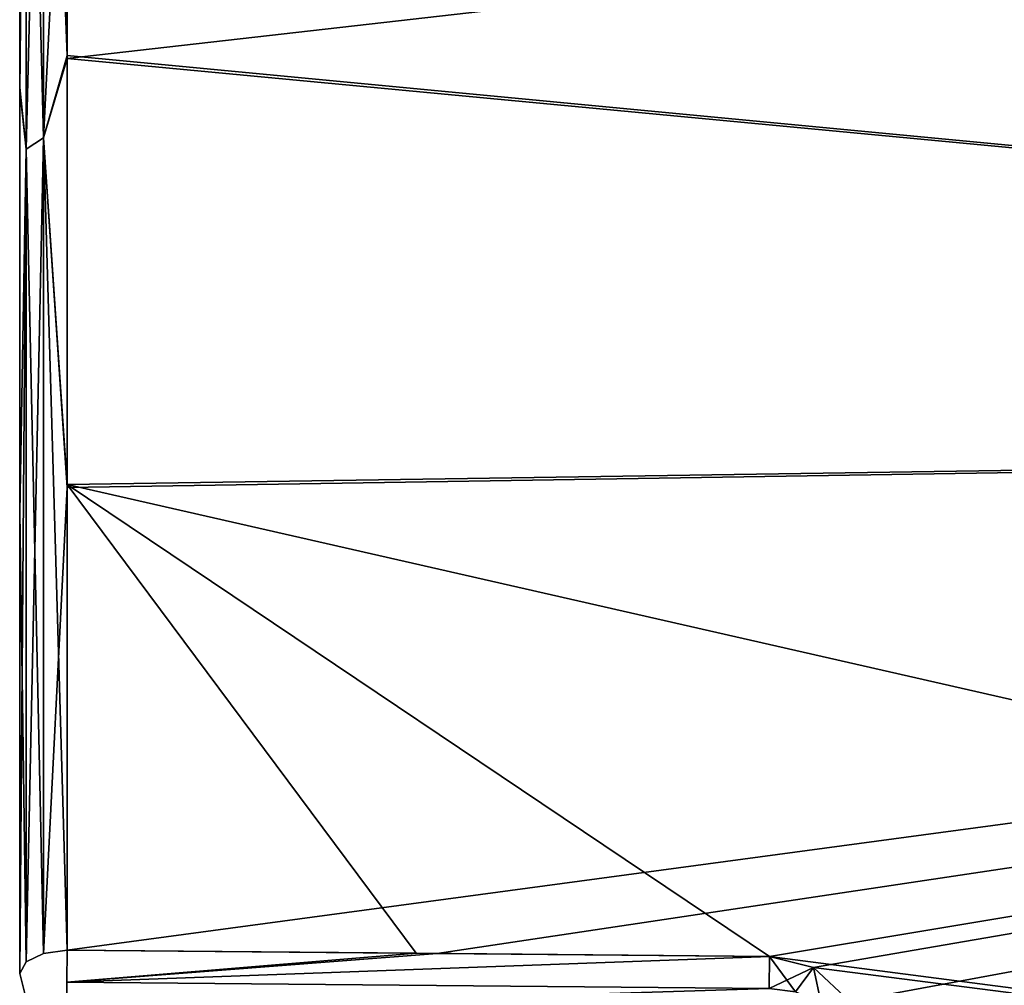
# Model space of a CAD drawing. Header units: millimetres. Extents: x -55 to 150, y -37 to 29.
# Tile 58 of 62: x 100 to 106, y 12 to 18. Entities that reach past the tile are written whole.
import ezdxf

# ---------------------------------------------------------------- set-up
doc = ezdxf.new("R2010")
doc.units = ezdxf.units.MM
doc.header["$LTSCALE"] = 81.481481
for name, color, linetype in [('340', 7, 'CONTINUOUS'), ('342', 7, 'CONTINUOUS'), ('343', 7, 'CONTINUOUS'), ('354', 7, 'CONTINUOUS'), ('355', 7, 'CONTINUOUS'), ('356', 7, 'CONTINUOUS'), ('359', 7, 'CONTINUOUS'), ('360', 7, 'CONTINUOUS')]:
    doc.layers.add(name, color=color, linetype=linetype)

msp = doc.modelspace()

# ---------------------------------------------------------------- linework, layer by layer
at = {"layer": '340', "color": 250, "linetype": 'Continuous', "true_color": 0x2f3335}
for points in [[(100, 28.2026, 0.0127), (100, 11.7974, 28.0615), (100, 27.4821, 6.7738), (100, 28.2026, 0.0127)], [(100, 27.4875, -6.7489), (100, 11.7974, 28.0615), (100, 28.2026, 0.0127), (100, 27.4875, -6.7489)], [(100, 25.3686, -13.2096), (100, 11.7974, 28.0615), (100, 27.4875, -6.7489), (100, 25.3686, -13.2096)], [(100, 27.4821, 6.7738), (100, 11.7974, 28.0615), (100, 25.3581, 13.2329), (100, 27.4821, 6.7738)], [(100, 21.9404, -19.0815), (100, 11.7974, 28.0615), (100, 25.3686, -13.2096), (100, 21.9404, -19.0815)], [(100, 25.3581, 13.2329), (100, 11.7974, 28.0615), (100, 21.9253, 19.102), (100, 25.3581, 13.2329)], [(100, 17.3558, -24.1026), (100, 11.7974, 28.0615), (100, 21.9404, -19.0815), (100, 17.3558, -24.1026)], [(100, 21.9253, 19.102), (100, 11.7974, 28.0615), (100, 17.3368, 24.1195), (100, 21.9253, 19.102)], [(100, 14.6915, -26.2228), (100, 11.7974, 28.0615), (100, 17.3558, -24.1026), (100, 14.6915, -26.2228)], [(100, 11.7974, -28.0615), (100, 11.7974, 28.0615), (100, 14.6915, -26.2228), (100, 11.7974, -28.0615)]]:
    msp.add_3dface(points, dxfattribs=at)
at = {"layer": '342', "color": 250, "linetype": 'Continuous', "true_color": 0x2f3335}
for points in [[(100.2974, 17.5357, 24.344), (124.6974, 20.3124, 21.891), (100.2974, 19.9854, 21.9345), (100.2974, 17.5357, 24.344)], [(124.6974, 15.2297, 26.4674), (124.6974, 20.3124, 21.891), (100.2974, 17.5357, 24.344), (124.6974, 15.2297, 26.4674)], [(124.6974, 20.3124, -21.891), (124.6974, 15.2297, -26.4674), (100.2974, 20.0025, -21.9157), (124.6974, 20.3124, -21.891)], [(100.2974, 20.0025, -21.9157), (124.6974, 15.2297, -26.4674), (100.2974, 17.5547, -24.3272), (100.2974, 20.0025, -21.9157)], [(100.2974, 17.5547, -24.3272), (124.6974, 15.2297, -26.4674), (100.2974, 14.8654, -26.4672), (100.2974, 17.5547, -24.3272)], [(100.2974, 14.8453, 26.4815), (124.6974, 15.2297, 26.4674), (100.2974, 17.5357, 24.344), (100.2974, 14.8453, 26.4815)], [(102.6173, 11.924, 28.3577), (124.6974, 15.2297, 26.4674), (100.2974, 11.9446, 28.323), (102.6173, 11.924, 28.3577)], [(100.2974, 11.9446, 28.323), (124.6974, 15.2297, 26.4674), (100.2974, 14.8453, 26.4815), (100.2974, 11.9446, 28.323)], [(124.6974, 15.2297, -26.4674), (124.6974, 9.3066, -29.8871), (100.2974, 14.8654, -26.4672), (124.6974, 15.2297, -26.4674)], [(104.7026, 11.9056, 28.3889), (124.6974, 15.2297, 26.4674), (102.6173, 11.924, 28.3577), (104.7026, 11.9056, 28.3889)], [(104.9788, 11.8348, 28.4312), (124.6974, 15.2297, 26.4674), (104.7026, 11.9056, 28.3889), (104.9788, 11.8348, 28.4312)], [(105.2055, 11.622, 28.551), (124.6974, 15.2297, 26.4674), (104.9788, 11.8348, 28.4312), (105.2055, 11.622, 28.551)], [(105.2735, 11.4692, 28.6347), (124.6974, 15.2297, 26.4674), (105.2055, 11.622, 28.551), (105.2735, 11.4692, 28.6347)], [(105.2974, 11.3, 28.7257), (124.6974, 15.2297, 26.4674), (105.2735, 11.4692, 28.6347), (105.2974, 11.3, 28.7257)], [(124.6974, 9.3066, 29.8871), (124.6974, 15.2297, 26.4674), (105.2974, 11.3, 28.7257), (124.6974, 9.3066, 29.8871)], [(100.2974, 14.8654, -26.4672), (124.6974, 9.3066, -29.8871), (104.7026, 11.9056, -28.3889), (100.2974, 14.8654, -26.4672)], [(100.2974, 11.9446, -28.323), (100.2974, 14.8654, -26.4672), (102.4874, 11.9252, -28.3558), (100.2974, 11.9446, -28.323)], [(104.7026, 11.9056, -28.3889), (102.4874, 11.9252, -28.3558), (100.2974, 14.8654, -26.4672), (104.7026, 11.9056, -28.3889)], [(104.7026, 11.9056, -28.3889), (124.6974, 9.3066, -29.8871), (104.9788, 11.8348, -28.4312), (104.7026, 11.9056, -28.3889)], [(104.9788, 11.8348, -28.4312), (124.6974, 9.3066, -29.8871), (105.2055, 11.622, -28.551), (104.9788, 11.8348, -28.4312)]]:
    msp.add_3dface(points, dxfattribs=at)
at = {"layer": '343', "color": 250, "linetype": 'Continuous', "true_color": 0x2f3335}
for points in [[(100, 17.3558, -24.1026), (100, 21.9404, -19.0815), (100.0397, 21.2913, -20.1738), (100, 17.3558, -24.1026)], [(100, 21.9253, 19.102), (100, 17.3368, 24.1195), (100.0397, 21.2913, 20.1738), (100, 21.9253, 19.102)], [(100.1485, 21.3772, -20.2423), (100.1485, 17.0389, -24.7208), (100.0397, 21.2913, -20.1738), (100.1485, 21.3772, -20.2423)], [(100.1485, 17.0389, 24.7208), (100.1485, 21.3772, 20.2423), (100.0397, 16.9677, 24.6371), (100.1485, 17.0389, 24.7208)], [(100.0397, 16.9677, 24.6371), (100.1485, 21.3772, 20.2423), (100.0397, 21.2913, 20.1738), (100.0397, 16.9677, 24.6371)], [(100.1485, 17.0389, 24.7208), (100.2974, 19.9854, 21.9345), (100.1485, 21.3772, 20.2423), (100.1485, 17.0389, 24.7208)], [(100.1485, 21.3772, -20.2423), (100.2974, 17.5547, -24.3272), (100.1485, 17.0389, -24.7208), (100.1485, 21.3772, -20.2423)], [(100.2974, 20.0025, -21.9157), (100.2974, 17.5547, -24.3272), (100.1485, 21.3772, -20.2423), (100.2974, 20.0025, -21.9157)], [(100, 17.3368, 24.1195), (100.0397, 16.9677, 24.6371), (100.0397, 21.2913, 20.1738), (100, 17.3368, 24.1195)], [(100, 17.3558, -24.1026), (100.0397, 21.2913, -20.1738), (100.0397, 16.9677, -24.6371), (100, 17.3558, -24.1026)], [(100.0397, 21.2913, -20.1738), (100.1485, 17.0389, -24.7208), (100.0397, 16.9677, -24.6371), (100.0397, 21.2913, -20.1738)], [(100.2974, 17.5357, 24.344), (100.2974, 19.9854, 21.9345), (100.1485, 17.0389, 24.7208), (100.2974, 17.5357, 24.344)], [(100.2974, 17.5547, -24.3272), (100.2974, 14.8654, -26.4672), (100.1485, 17.0389, -24.7208), (100.2974, 17.5547, -24.3272)], [(100.2974, 14.8453, 26.4815), (100.2974, 17.5357, 24.344), (100.1485, 17.0389, 24.7208), (100.2974, 14.8453, 26.4815)], [(100, 14.6915, -26.2228), (100, 17.3558, -24.1026), (100.0397, 16.9677, -24.6371), (100, 14.6915, -26.2228)], [(100, 17.3368, 24.1195), (100, 11.7974, 28.0615), (100.0397, 16.9677, 24.6371), (100, 17.3368, 24.1195)], [(100.1485, 17.0389, -24.7208), (100.1485, 11.9244, -28.2872), (100.0397, 16.9677, -24.6371), (100.1485, 17.0389, -24.7208)], [(100.1485, 11.9244, 28.2872), (100.1485, 17.0389, 24.7208), (100.0397, 11.8705, 28.1915), (100.1485, 11.9244, 28.2872)], [(100.0397, 11.8705, 28.1915), (100.1485, 17.0389, 24.7208), (100.0397, 16.9677, 24.6371), (100.0397, 11.8705, 28.1915)], [(100.1485, 11.9244, 28.2872), (100.2974, 14.8453, 26.4815), (100.1485, 17.0389, 24.7208), (100.1485, 11.9244, 28.2872)], [(100.1485, 17.0389, -24.7208), (100.2974, 11.9446, -28.323), (100.1485, 11.9244, -28.2872), (100.1485, 17.0389, -24.7208)], [(100.2974, 14.8654, -26.4672), (100.2974, 11.9446, -28.323), (100.1485, 17.0389, -24.7208), (100.2974, 14.8654, -26.4672)], [(100, 11.7974, 28.0615), (100.0397, 11.8705, 28.1915), (100.0397, 16.9677, 24.6371), (100, 11.7974, 28.0615)], [(100, 14.6915, -26.2228), (100.0397, 16.9677, -24.6371), (100.0397, 11.8705, -28.1915), (100, 14.6915, -26.2228)], [(100.0397, 16.9677, -24.6371), (100.1485, 11.9244, -28.2872), (100.0397, 11.8705, -28.1915), (100.0397, 16.9677, -24.6371)], [(100.2974, 11.9446, 28.323), (100.2974, 14.8453, 26.4815), (100.1485, 11.9244, 28.2872), (100.2974, 11.9446, 28.323)], [(100, 11.7974, -28.0615), (100, 14.6915, -26.2228), (100.0397, 11.8705, -28.1915), (100, 11.7974, -28.0615)]]:
    msp.add_3dface(points, dxfattribs=at)
at = {"layer": '354', "color": 250, "linetype": 'Continuous', "true_color": 0x2f3335}
for points in [[(102.6173, 11.924, 28.3577), (100.2974, 11.9446, 28.323), (100.2951, 11.7432, 28.3566), (102.6173, 11.924, 28.3577)], [(104.7026, 11.9056, 28.3889), (102.6173, 11.924, 28.3577), (100.2951, 11.7432, 28.3566), (104.7026, 11.9056, 28.3889)], [(104.7026, 11.9056, 28.3889), (100.2951, 11.7432, 28.3566), (104.7004, 11.7045, 28.4222), (104.7026, 11.9056, 28.3889)], [(100.2951, 11.7432, 28.3566), (100.2951, 11.5669, 28.2535), (104.7004, 11.7045, 28.4222), (100.2951, 11.7432, 28.3566)]]:
    msp.add_3dface(points, dxfattribs=at)
at = {"layer": '355', "color": 250, "linetype": 'Continuous', "true_color": 0x2f3335}
for points in [[(100, 11.7974, 28.0615), (100.0354, 11.6559, -28.0615), (100.0357, 11.6555, 28.0615), (100, 11.7974, 28.0615)], [(100, 11.7974, 28.0615), (100, 11.7974, -28.0615), (100.0354, 11.6559, -28.0615), (100, 11.7974, 28.0615)]]:
    msp.add_3dface(points, dxfattribs=at)
at = {"layer": '356', "color": 250, "linetype": 'Continuous', "true_color": 0x2f3335}
for points in [[(100.2974, 11.9446, -28.323), (102.4874, 11.9252, -28.3558), (100.2951, 11.7432, -28.3566), (100.2974, 11.9446, -28.323)], [(102.4874, 11.9252, -28.3558), (104.7026, 11.9056, -28.3889), (100.2951, 11.7432, -28.3566), (102.4874, 11.9252, -28.3558)], [(100.2951, 11.7432, -28.3566), (104.7026, 11.9056, -28.3889), (104.7004, 11.7045, -28.4222), (100.2951, 11.7432, -28.3566)], [(100.2951, 11.5669, -28.2535), (100.2951, 11.7432, -28.3566), (104.7004, 11.7045, -28.4222), (100.2951, 11.5669, -28.2535)]]:
    msp.add_3dface(points, dxfattribs=at)
at = {"layer": '359', "color": 250, "linetype": 'Continuous', "true_color": 0x2f3335}
for points in [[(104.7026, 11.9056, -28.3889), (104.9788, 11.8348, -28.4312), (104.7004, 11.7045, -28.4222), (104.7026, 11.9056, -28.3889)], [(104.7004, 11.7045, -28.4222), (104.9788, 11.8348, -28.4312), (104.865, 11.6836, -28.4471), (104.7004, 11.7045, -28.4222)], [(104.865, 11.6836, -28.4471), (104.9788, 11.8348, -28.4312), (105.0266, 11.6103, -28.5127), (104.865, 11.6836, -28.4471)], [(104.9788, 11.8348, -28.4312), (105.2055, 11.622, -28.551), (105.0266, 11.6103, -28.5127), (104.9788, 11.8348, -28.4312)]]:
    msp.add_3dface(points, dxfattribs=at)
at = {"layer": '360', "color": 250, "linetype": 'Continuous', "true_color": 0x2f3335}
for points in [[(104.7026, 11.9056, 28.3889), (104.7004, 11.7045, 28.4222), (104.865, 11.6836, 28.4471), (104.7026, 11.9056, 28.3889)], [(104.9788, 11.8348, 28.4312), (104.7026, 11.9056, 28.3889), (104.865, 11.6836, 28.4471), (104.9788, 11.8348, 28.4312)], [(105.0266, 11.6103, 28.5127), (104.9788, 11.8348, 28.4312), (104.865, 11.6836, 28.4471), (105.0266, 11.6103, 28.5127)], [(105.2055, 11.622, 28.551), (104.9788, 11.8348, 28.4312), (105.0266, 11.6103, 28.5127), (105.2055, 11.622, 28.551)]]:
    msp.add_3dface(points, dxfattribs=at)

doc.saveas('drawing.dxf')
